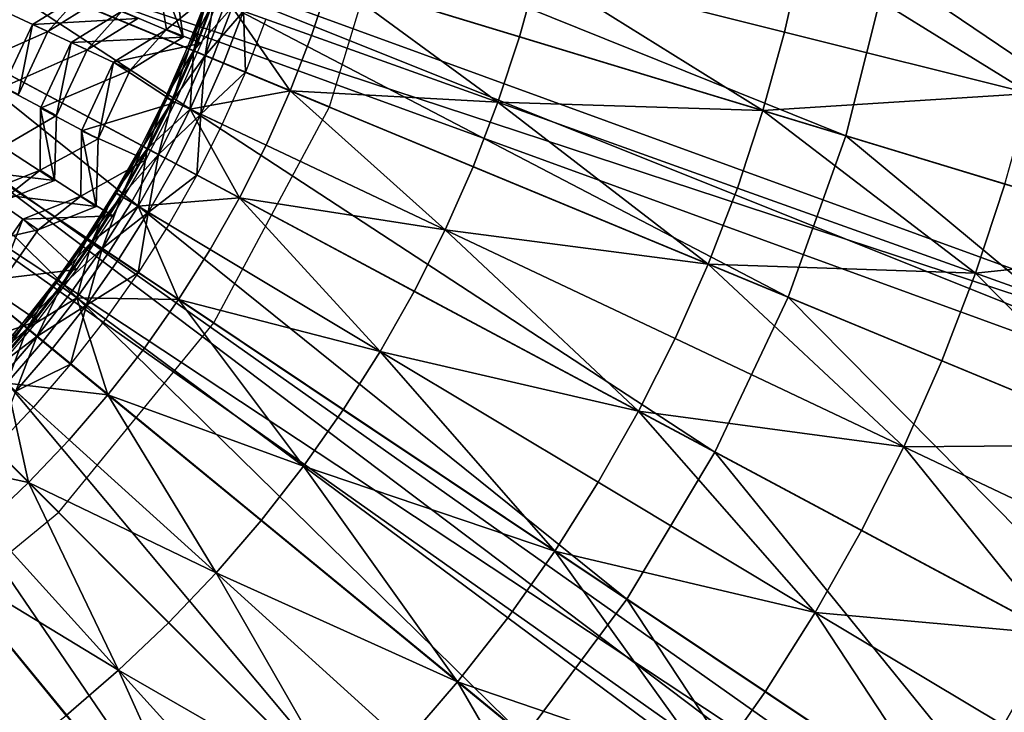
# Model space of a CAD drawing. Extents: x -3.87 to 3.87, y -3.87 to 3.87.
# Tile 96 of 115: x 1.16 to 2.52, y -1.49 to -0.54. Entities that reach past the tile are written whole.
import ezdxf

# ---------------------------------------------------------------- set-up
doc = ezdxf.new("R2010")
doc.units = 0
doc.layers.get('0').update_dxf_attribs({"linetype": 'CONTINUOUS'})

msp = doc.modelspace()

# ---------------------------------------------------------------- linework, layer by layer
for p in [(1.178856, -0.544244, 8.34112), (1.178857, -0.544244, 8.34112), (1.19993, -0.55407, 8.305351), (1.19993, -0.55407, 8.305351), (1.36338, -0.550996, 8.580368), (1.36338, -0.550996, 8.580368), (2.213699, -0.554732, 9.162994), (1.386437, -0.561747, 8.573303), (1.386437, -0.561747, 8.573303), (1.562685, -0.559468, 8.808193), (1.84897, -0.561158, 8.984764), (1.232031, -0.569024, 8.466452), (1.232031, -0.569024, 8.466452), (1.254051, -0.579292, 8.434904), (1.254051, -0.579292, 8.434904), (1.391966, -0.576953, 8.651937), (1.394391, -0.577957, 8.629379), (1.400588, -0.580525, 8.682016), (1.401665, -0.580971, 8.613266), (1.41133, -0.569929, 8.594139), (1.416496, -0.587114, 8.601448), (1.426457, -0.59124, 8.720688), (1.290336, -0.596194, 8.580366), (1.290336, -0.596194, 8.580366), (1.313393, -0.606946, 8.573303), (1.313393, -0.606946, 8.573303), (1.441589, -0.597508, 8.591782), (1.471814, -0.610027, 8.583187), (1.533356, -0.635519, 8.808193), (1.361973, -0.644601, 8.651937), (1.364346, -0.645724, 8.629379), (1.37041, -0.648592, 8.682016), (1.371464, -0.64909, 8.613266), (1.189973, -0.659218, 8.466452), (1.189973, -0.659218, 8.466452), (1.375359, -0.65133, 8.594139), (1.385975, -0.655954, 8.601448), (1.395722, -0.660563, 8.720688), (1.587431, -0.657534, 8.640915), (1.819211, -0.651254, 8.984764), (2.183807, -0.662729, 9.162994), (1.211993, -0.669486, 8.434904), (1.211993, -0.669486, 8.434904), (1.410528, -0.667566, 8.591782), (1.246295, -0.69064, 8.580366), (1.246295, -0.69064, 8.580366), (1.440102, -0.681553, 8.583187), (1.269353, -0.701392, 8.573303), (1.269353, -0.701392, 8.573303), (2.2979, -0.697339, 8.374943), (2.2979, -0.697339, 7.281732), (2.297902, -0.697339, 8.374943), (2.297902, -0.697339, 7.281732), (1.328699, -0.710698, 8.651937), (1.331014, -0.711935, 8.629379), (1.336931, -0.715098, 8.682016), (1.337958, -0.715647, 8.613266), (1.500319, -0.710034, 8.808193), (1.334716, -0.730503, 8.594139), (1.352116, -0.723214, 8.601448), (1.361624, -0.728297, 8.720688), (1.189283, -0.744691, 8.466452), (1.189283, -0.744691, 8.466452), (1.376069, -0.736018, 8.591782), (1.785069, -0.739782, 8.984764), (1.404921, -0.751439, 8.583187), (1.209185, -0.758627, 8.434904), (1.209185, -0.758627, 8.434904), (2.148661, -0.769133, 9.162994), (1.245572, -0.780141, 8.580366), (1.245572, -0.780141, 8.580366), (1.292228, -0.775086, 8.651937), (1.294479, -0.776435, 8.629379), (1.300233, -0.779884, 8.682016), (1.301233, -0.780483, 8.613266), (1.463668, -0.78284, 8.808193), (1.266412, -0.794734, 8.573303), (1.266412, -0.794734, 8.573303), (1.315002, -0.788736, 8.601448), (1.32425, -0.794279, 8.720688), (1.165789, -0.811969, 8.580366), (1.165789, -0.811969, 8.580366), (1.289538, -0.807178, 8.594139), (1.338298, -0.802699, 8.591782), (1.366359, -0.819518, 8.583187), (1.186629, -0.826562, 8.573303), (1.186629, -0.826562, 8.573303), (1.252644, -0.837607, 8.651937), (1.254826, -0.839065, 8.629379), (1.746613, -0.826522, 8.984764), (1.260404, -0.842792, 8.682016), (1.261373, -0.84344, 8.613266), (1.27472, -0.852358, 8.601448), (1.283685, -0.858348, 8.720688), (1.423494, -0.853764, 8.808193), (1.297304, -0.867448, 8.591782), (2.108341, -0.873685, 9.162994), (1.239979, -0.881096, 8.594139), (1.324505, -0.885623, 8.583187), (2.476379, -0.886392, 9.255472), (1.21003, -0.898104, 8.651937), (1.212138, -0.899668, 8.629379), (1.217526, -0.903664, 8.682016), (1.218462, -0.904358, 8.613266), (1.231356, -0.913921, 8.601448), (1.240016, -0.920343, 8.720688), (1.703948, -0.911272, 8.984764), (2.218506, -0.919316, 8.374943), (2.218506, -0.919316, 7.281732), (2.218507, -0.919316, 8.374943), (2.218507, -0.919316, 7.281732), (1.253172, -0.930101, 8.591782), (1.379892, -0.922631, 8.808193), (1.1645, -0.95644, 8.651937), (1.166529, -0.958105, 8.629379), (1.186205, -0.952008, 8.594139), (1.279449, -0.949588, 8.583187), (1.42865, -0.954593, 8.640915), (1.171715, -0.962361, 8.682016), (1.172616, -0.9631, 8.613266), (1.185025, -0.973284, 8.601448), (1.193359, -0.980123, 8.720688), (2.062923, -0.976125, 9.162994), (1.20602, -0.990514, 8.591782), (1.332952, -0.98927, 8.808193), (1.657184, -0.993832, 8.984764), (1.231309, -1.011268, 8.583187), (2.429911, -1.006883, 9.255472), (1.282801, -1.053526, 8.808193), (1.180207, -1.070516, 8.583187), (1.606428, -1.073998, 8.984764), (2.012536, -1.076216, 9.162994), (1.229563, -1.115249, 8.808193), (2.117685, -1.132419, 8.374943), (2.117685, -1.132419, 7.281732), (2.117687, -1.132419, 8.374943), (2.117687, -1.132419, 7.281732), (2.377569, -1.124941, 9.255472), (1.551788, -1.151569, 8.984764), (1.173363, -1.174287, 8.808193), (1.957307, -1.173719, 9.162994), (1.214968, -1.214966, 8.640915), (1.493409, -1.226367, 8.984764), (2.3195, -1.240292, 9.255472), (1.897364, -1.268395, 9.162994), (1.431437, -1.298217, 8.984764), (1.99651, -1.334642, 8.374943), (1.99651, -1.334642, 7.281732), (1.996511, -1.334642, 8.374943), (1.996511, -1.334642, 7.281732), (2.255852, -1.352659, 9.255472), (1.366016, -1.366941, 8.984764), (1.832834, -1.360006, 9.162994), (1.297293, -1.432361, 8.984764), (1.763888, -1.448344, 9.162994), (2.18677, -1.46177, 9.255472)]:
    msp.add_point(p)
for points in [[(1.42865, -0.954593, 8.640915), (1.587431, -0.657534, 8.640915), (0, 0, 8.640915)], [(0.954594, -1.42865, 8.640915), (1.214968, -1.214966, 8.640915), (0, 0, 8.640915)], [(1.587431, -0.657534, 8.640915), (1.685208, -0.335207, 8.640915), (0, 0, 8.640915)], [(1.214968, -1.214966, 8.640915), (1.42865, -0.954593, 8.640915), (0, 0, 8.640915)], [(2.177992, -2.177986, 4.599773), (2.380957, -1.953995, 4.599773), (0.000004, 0, 4.599773)], [(0.894112, -2.947474, 4.599773), (1.178724, -2.845676, 4.599773), (0.000004, 0, 4.599773)], [(2.716413, -1.451949, 4.599773), (2.845682, -1.178716, 4.599773), (0.000004, 0, 4.599773)], [(2.561047, -1.711232, 4.599773), (2.716413, -1.451949, 4.599773), (0.000004, 0, 4.599773)], [(1.451956, -2.716408, 4.599773), (1.711239, -2.561041, 4.599773), (0.000004, 0, 4.599773)], [(2.947479, -0.894104, 4.599773), (3.020959, -0.600903, 4.599773), (0.000004, 0, 4.599773)], [(1.178724, -2.845676, 4.599773), (1.451956, -2.716408, 4.599773), (0.000004, 0, 4.599773)], [(2.845682, -1.178716, 4.599773), (2.947479, -0.894104, 4.599773), (0.000004, 0, 4.599773)], [(1.954002, -2.380951, 4.599773), (2.177992, -2.177986, 4.599773), (0.000004, 0, 4.599773)], [(1.711239, -2.561041, 4.599773), (1.954002, -2.380951, 4.599773), (0.000004, 0, 4.599773)], [(3.020959, -0.600903, 4.599773), (3.065275, -0.3019, 4.599773), (0.000004, 0, 4.599773)], [(2.380957, -1.953995, 4.599773), (2.561047, -1.711232, 4.599773), (0.000004, 0, 4.599773)], [(2.2979, -0.697339, 7.281732), (1.091896, -0.331503, 7.281732), (1.11914, -0.222794, 7.281732)], [(2.2979, -0.697339, 7.281732), (1.11914, -0.222794, 7.281732), (2.35521, -0.468662, 7.281732)], [(3.090657, -0.614951, 8.374943), (2.389772, -0.235461, 8.374943), (2.35521, -0.468662, 8.374943)], [(3.090657, -0.614951, 8.374943), (3.136009, -0.308958, 8.374943), (2.389772, -0.235461, 8.374943)], [(2.218506, -0.919316, 7.281732), (1.054154, -0.437027, 7.281732), (1.091896, -0.331503, 7.281732)], [(2.218506, -0.919316, 7.281732), (1.091896, -0.331503, 7.281732), (2.2979, -0.697339, 7.281732)], [(1.087242, -0.441184, 4.643107), (1.114588, -0.366053, 4.643107), (3.508225, -1.237265, 4.643107)], [(3.48088, -1.312397, 7.239488), (1.114588, -0.366053, 7.239488), (1.087242, -0.441185, 7.239488)], [(1.114588, -0.366053, 7.239488), (3.508225, -1.237266, 7.239488), (3.508225, -1.237265, 4.643107)], [(1.114588, -0.366053, 7.239488), (3.508225, -1.237265, 4.643107), (1.114588, -0.366053, 4.643107)], [(3.48088, -1.312397, 7.239488), (3.508225, -1.237266, 7.239488), (1.114588, -0.366053, 7.239488)], [(2.117685, -1.132419, 7.281732), (1.006225, -0.538332, 7.281732), (1.054154, -0.437027, 7.281732)], [(2.117685, -1.132419, 7.281732), (1.054154, -0.437027, 7.281732), (2.218506, -0.919316, 7.281732)], [(3.48088, -1.312397, 7.239488), (1.087242, -0.441185, 7.239488), (1.087242, -0.441184, 4.643107)], [(3.48088, -1.312397, 7.239488), (1.087242, -0.441184, 4.643107), (3.48088, -1.312397, 4.643107)], [(1.087242, -0.441184, 4.643107), (3.508225, -1.237265, 4.643107), (3.48088, -1.312397, 4.643107)], [(1.874281, -0.469712, 8.984764), (2.213699, -0.554732, 9.162994), (2.238259, -0.445399, 9.162994)], [(2.551332, -0.639304, 9.255472), (2.238259, -0.445399, 9.162994), (2.213699, -0.554732, 9.162994)], [(2.551332, -0.639304, 9.255472), (2.579637, -0.513303, 9.255472), (2.238259, -0.445399, 9.162994)], [(1.301788, -0.52586, 8.466452), (1.386437, -0.561747, 8.573303), (1.373124, -0.469313, 8.573303)], [(1.36338, -0.550996, 8.580368), (1.442506, -0.486573, 8.594139), (1.34855, -0.462728, 8.580368)], [(1.386437, -0.561747, 8.573303), (1.36338, -0.550996, 8.580368), (1.34855, -0.462728, 8.580368)], [(1.386437, -0.561747, 8.573303), (1.34855, -0.462728, 8.580368), (1.373124, -0.469313, 8.573303)], [(1.874281, -0.469712, 8.984764), (1.58825, -0.48207, 8.808193), (1.84897, -0.561158, 8.984764)], [(1.874281, -0.469712, 8.984764), (1.84897, -0.561158, 8.984764), (2.183807, -0.662729, 9.162994)], [(1.874281, -0.469712, 8.984764), (2.183807, -0.662729, 9.162994), (2.213699, -0.554732, 9.162994)], [(3.015459, -0.915007, 8.374943), (2.35521, -0.468662, 8.374943), (2.2979, -0.697339, 8.374943)], [(2.297902, -0.697339, 8.374943), (2.355211, -0.468662, 8.374943), (2.355211, -0.468662, 7.281732)], [(2.297902, -0.697339, 8.374943), (2.355211, -0.468662, 7.281732), (2.297902, -0.697339, 7.281732)], [(3.015459, -0.915007, 8.374943), (3.090657, -0.614951, 8.374943), (2.35521, -0.468662, 8.374943)], [(1.36338, -0.550996, 8.580368), (1.41133, -0.569929, 8.594139), (1.442506, -0.486573, 8.594139)], [(1.453743, -0.520488, 8.720688), (1.562685, -0.559468, 8.808193), (1.58825, -0.48207, 8.808193)], [(1.819211, -0.651254, 8.984764), (1.58825, -0.48207, 8.808193), (1.562685, -0.559468, 8.808193)], [(1.819211, -0.651254, 8.984764), (1.84897, -0.561158, 8.984764), (1.58825, -0.48207, 8.808193)], [(1.127784, -0.520443, 8.210804), (1.19993, -0.55407, 8.305351), (1.266687, -0.512761, 8.305353)], [(1.19993, -0.55407, 8.305351), (1.178856, -0.544244, 8.34112), (1.245614, -0.502935, 8.34112)], [(1.178857, -0.544244, 8.34112), (1.323807, -0.536127, 8.434906), (1.245614, -0.502935, 8.34112)], [(1.19993, -0.55407, 8.305351), (1.245614, -0.502935, 8.34112), (1.266687, -0.512761, 8.305353)], [(1.418592, -0.507911, 8.651937), (1.391966, -0.576953, 8.651937), (1.400588, -0.580525, 8.682016)], [(1.418592, -0.507911, 8.651937), (1.394391, -0.577957, 8.629379), (1.391966, -0.576953, 8.651937)], [(1.418592, -0.507911, 8.651937), (1.421064, -0.508795, 8.629379), (1.394391, -0.577957, 8.629379)], [(1.428477, -0.511447, 8.613266), (1.394391, -0.577957, 8.629379), (1.421064, -0.508795, 8.629379)], [(1.428477, -0.511447, 8.613266), (1.401665, -0.580971, 8.613266), (1.394391, -0.577957, 8.629379)], [(1.418592, -0.507911, 8.651937), (1.400588, -0.580525, 8.682016), (1.42738, -0.511055, 8.682016)], [(1.453743, -0.520488, 8.720688), (1.42738, -0.511055, 8.682016), (1.400588, -0.580525, 8.682016)], [(1.428477, -0.511447, 8.613266), (1.416496, -0.587114, 8.601448), (1.401665, -0.580971, 8.613266)], [(1.428477, -0.511447, 8.613266), (1.443591, -0.516855, 8.601448), (1.416496, -0.587114, 8.601448)], [(1.08927, -0.603037, 8.210804), (1.19993, -0.55407, 8.305351), (1.127784, -0.520443, 8.210804)], [(1.254051, -0.579292, 8.434904), (1.232031, -0.569024, 8.466452), (1.301788, -0.525859, 8.466452)], [(1.232031, -0.569024, 8.466452), (1.386437, -0.561747, 8.573303), (1.301788, -0.52586, 8.466452)], [(1.254051, -0.579292, 8.434904), (1.301788, -0.525859, 8.466452), (1.323807, -0.536127, 8.434906)], [(1.453743, -0.520488, 8.720688), (1.400588, -0.580525, 8.682016), (1.426457, -0.59124, 8.720688)], [(1.469165, -0.526006, 8.591782), (1.416496, -0.587114, 8.601448), (1.443591, -0.516855, 8.601448)], [(1.469165, -0.526006, 8.591782), (1.441589, -0.597508, 8.591782), (1.416496, -0.587114, 8.601448)], [(1.453743, -0.520488, 8.720688), (1.426457, -0.59124, 8.720688), (1.533356, -0.635519, 8.808193)], [(1.469165, -0.526006, 8.591782), (1.471814, -0.610027, 8.583187), (1.441589, -0.597508, 8.591782)], [(1.453743, -0.520488, 8.720688), (1.533356, -0.635519, 8.808193), (1.562685, -0.559468, 8.808193)], [(1.469165, -0.526006, 8.591782), (1.499967, -0.537027, 8.583187), (1.471814, -0.610027, 8.583187)], [(1.99651, -1.334642, 7.281732), (0.94862, -0.634465, 7.281732), (1.006225, -0.538332, 7.281732)], [(1.99651, -1.334642, 7.281732), (1.006225, -0.538332, 7.281732), (2.117685, -1.132419, 7.281732)], [(1.178857, -0.544244, 8.34112), (1.254051, -0.579292, 8.434904), (1.323807, -0.536127, 8.434906)], [(1.08927, -0.603037, 8.210804), (1.159679, -0.640388, 8.305351), (1.19993, -0.55407, 8.305351)], [(1.138606, -0.630561, 8.34112), (1.254051, -0.579292, 8.434904), (1.178857, -0.544244, 8.34112)], [(1.159679, -0.640387, 8.305351), (1.138606, -0.630561, 8.34112), (1.178856, -0.544244, 8.34112)], [(1.159679, -0.640387, 8.305351), (1.178856, -0.544244, 8.34112), (1.19993, -0.55407, 8.305351)], [(1.290336, -0.596194, 8.580366), (1.41133, -0.569929, 8.594139), (1.36338, -0.550996, 8.580368)], [(1.313393, -0.606946, 8.573303), (1.290336, -0.596194, 8.580366), (1.36338, -0.550996, 8.580368)], [(1.313393, -0.606946, 8.573303), (1.36338, -0.550996, 8.580368), (1.386437, -0.561747, 8.573303)], [(2.551332, -0.639304, 9.255472), (2.213699, -0.554732, 9.162994), (2.183807, -0.662729, 9.162994)], [(1.232031, -0.569024, 8.466452), (1.313393, -0.606946, 8.573303), (1.386437, -0.561747, 8.573303)], [(1.819211, -0.651254, 8.984764), (1.562685, -0.559468, 8.808193), (1.533356, -0.635519, 8.808193)], [(1.819211, -0.651254, 8.984764), (2.183807, -0.662729, 9.162994), (1.84897, -0.561158, 8.984764)], [(1.138606, -0.630561, 8.34112), (1.211993, -0.669486, 8.434904), (1.254051, -0.579292, 8.434904)], [(1.189973, -0.659218, 8.466452), (1.313393, -0.606946, 8.573303), (1.232031, -0.569024, 8.466452)], [(1.211993, -0.669486, 8.434904), (1.189973, -0.659218, 8.466452), (1.232031, -0.569024, 8.466452)], [(1.211993, -0.669486, 8.434904), (1.232031, -0.569024, 8.466452), (1.254051, -0.579292, 8.434904)], [(1.290336, -0.596194, 8.580366), (1.375359, -0.65133, 8.594139), (1.41133, -0.569929, 8.594139)], [(1.361973, -0.644601, 8.651937), (1.400588, -0.580525, 8.682016), (1.391966, -0.576953, 8.651937)], [(1.361973, -0.644601, 8.651937), (1.391966, -0.576953, 8.651937), (1.394391, -0.577957, 8.629379)], [(1.361973, -0.644601, 8.651937), (1.394391, -0.577957, 8.629379), (1.364346, -0.645724, 8.629379)], [(1.361973, -0.644601, 8.651937), (1.37041, -0.648592, 8.682016), (1.400588, -0.580525, 8.682016)], [(1.371464, -0.64909, 8.613266), (1.364346, -0.645724, 8.629379), (1.394391, -0.577957, 8.629379)], [(1.395722, -0.660563, 8.720688), (1.400588, -0.580525, 8.682016), (1.37041, -0.648592, 8.682016)], [(1.371464, -0.64909, 8.613266), (1.394391, -0.577957, 8.629379), (1.401665, -0.580971, 8.613266)], [(1.371464, -0.64909, 8.613266), (1.401665, -0.580971, 8.613266), (1.416496, -0.587114, 8.601448)], [(1.395722, -0.660563, 8.720688), (1.426457, -0.59124, 8.720688), (1.400588, -0.580525, 8.682016)], [(1.371464, -0.64909, 8.613266), (1.416496, -0.587114, 8.601448), (1.385975, -0.655954, 8.601448)], [(1.410528, -0.667566, 8.591782), (1.385975, -0.655954, 8.601448), (1.416496, -0.587114, 8.601448)], [(1.395722, -0.660563, 8.720688), (1.533356, -0.635519, 8.808193), (1.426457, -0.59124, 8.720688)], [(1.410528, -0.667566, 8.591782), (1.416496, -0.587114, 8.601448), (1.441589, -0.597508, 8.591782)], [(1.189973, -0.659218, 8.466452), (1.269353, -0.701392, 8.573303), (1.313393, -0.606946, 8.573303)], [(1.246295, -0.69064, 8.580366), (1.375359, -0.65133, 8.594139), (1.290336, -0.596194, 8.580366)], [(1.269353, -0.701392, 8.573303), (1.246295, -0.69064, 8.580366), (1.290336, -0.596194, 8.580366)], [(1.269353, -0.701392, 8.573303), (1.290336, -0.596194, 8.580366), (1.313393, -0.606946, 8.573303)], [(1.410528, -0.667566, 8.591782), (1.441589, -0.597508, 8.591782), (1.471814, -0.610027, 8.583187)], [(1.410528, -0.667566, 8.591782), (1.471814, -0.610027, 8.583187), (1.440102, -0.681553, 8.583187)], [(1.856052, -1.52398, 7.281732), (0.881849, -0.724474, 7.281732), (0.94862, -0.634465, 7.281732)], [(1.856052, -1.52398, 7.281732), (0.94862, -0.634465, 7.281732), (1.99651, -1.334642, 7.281732)], [(1.137946, -0.71236, 8.34112), (1.211993, -0.669486, 8.434904), (1.138606, -0.630561, 8.34112)], [(1.395722, -0.660563, 8.720688), (1.500319, -0.710034, 8.808193), (1.533356, -0.635519, 8.808193)], [(1.746613, -0.826522, 8.984764), (1.533356, -0.635519, 8.808193), (1.500319, -0.710034, 8.808193)], [(1.746613, -0.826522, 8.984764), (1.785069, -0.739782, 8.984764), (1.533356, -0.635519, 8.808193)], [(1.819211, -0.651254, 8.984764), (1.533356, -0.635519, 8.808193), (1.785069, -0.739782, 8.984764)], [(0.933025, -0.711677, 4.643107), (0.979156, -0.646374, 4.643107), (3.059658, -2.116079, 4.643107)], [(3.013526, -2.181382, 7.239488), (0.979156, -0.646374, 7.239488), (0.933025, -0.711677, 7.239488)], [(0.979156, -0.646374, 7.239488), (3.059658, -2.116079, 7.239488), (3.059658, -2.116079, 4.643107)], [(0.979156, -0.646374, 7.239488), (3.059658, -2.116079, 4.643107), (0.979156, -0.646374, 4.643107)], [(3.013526, -2.181382, 7.239488), (3.059658, -2.116079, 7.239488), (0.979156, -0.646374, 7.239488)], [(1.361973, -0.644601, 8.651937), (1.328699, -0.710698, 8.651937), (1.336931, -0.715098, 8.682016)], [(1.361973, -0.644601, 8.651937), (1.331014, -0.711935, 8.629379), (1.328699, -0.710698, 8.651937)], [(1.361973, -0.644601, 8.651937), (1.364346, -0.645724, 8.629379), (1.331014, -0.711935, 8.629379)], [(1.371464, -0.64909, 8.613266), (1.331014, -0.711935, 8.629379), (1.364346, -0.645724, 8.629379)], [(1.371464, -0.64909, 8.613266), (1.337958, -0.715647, 8.613266), (1.331014, -0.711935, 8.629379)], [(1.361973, -0.644601, 8.651937), (1.336931, -0.715098, 8.682016), (1.37041, -0.648592, 8.682016)], [(1.395722, -0.660563, 8.720688), (1.37041, -0.648592, 8.682016), (1.336931, -0.715098, 8.682016)], [(1.371464, -0.64909, 8.613266), (1.352116, -0.723214, 8.601448), (1.337958, -0.715647, 8.613266)], [(1.371464, -0.64909, 8.613266), (1.385975, -0.655954, 8.601448), (1.352116, -0.723214, 8.601448)], [(2.551332, -0.639304, 9.255472), (2.183807, -0.662729, 9.162994), (2.516883, -0.763767, 9.255472)], [(1.189283, -0.744691, 8.466452), (1.269353, -0.701392, 8.573303), (1.189973, -0.659218, 8.466452)], [(1.209185, -0.758627, 8.434904), (1.189283, -0.744691, 8.466452), (1.189973, -0.659218, 8.466452)], [(1.209185, -0.758627, 8.434904), (1.189973, -0.659218, 8.466452), (1.211993, -0.669486, 8.434904)], [(1.246295, -0.69064, 8.580366), (1.334716, -0.730503, 8.594139), (1.375359, -0.65133, 8.594139)], [(1.395722, -0.660563, 8.720688), (1.336931, -0.715098, 8.682016), (1.361624, -0.728297, 8.720688)], [(1.410528, -0.667566, 8.591782), (1.352116, -0.723214, 8.601448), (1.385975, -0.655954, 8.601448)], [(1.395722, -0.660563, 8.720688), (1.361624, -0.728297, 8.720688), (1.463668, -0.78284, 8.808193)], [(1.395722, -0.660563, 8.720688), (1.463668, -0.78284, 8.808193), (1.500319, -0.710034, 8.808193)], [(1.819211, -0.651254, 8.984764), (1.785069, -0.739782, 8.984764), (2.108341, -0.873685, 9.162994)], [(1.819211, -0.651254, 8.984764), (2.108341, -0.873685, 9.162994), (2.148661, -0.769133, 9.162994)], [(1.819211, -0.651254, 8.984764), (2.148661, -0.769133, 9.162994), (2.183807, -0.662729, 9.162994)], [(2.476379, -0.886392, 9.255472), (2.183807, -0.662729, 9.162994), (2.148661, -0.769133, 9.162994)], [(2.476379, -0.886392, 9.255472), (2.516883, -0.763767, 9.255472), (2.183807, -0.662729, 9.162994)], [(1.137946, -0.71236, 8.34112), (1.209185, -0.758627, 8.434904), (1.211993, -0.669486, 8.434904)], [(1.410528, -0.667566, 8.591782), (1.376069, -0.736018, 8.591782), (1.352116, -0.723214, 8.601448)], [(1.410528, -0.667566, 8.591782), (1.404921, -0.751439, 8.583187), (1.376069, -0.736018, 8.591782)], [(1.410528, -0.667566, 8.591782), (1.440102, -0.681553, 8.583187), (1.404921, -0.751439, 8.583187)], [(1.245572, -0.780141, 8.580366), (1.334716, -0.730503, 8.594139), (1.246295, -0.69064, 8.580366)], [(1.266412, -0.794734, 8.573303), (1.245572, -0.780141, 8.580366), (1.246295, -0.69064, 8.580366)], [(1.266412, -0.794734, 8.573303), (1.246295, -0.69064, 8.580366), (1.269353, -0.701392, 8.573303)], [(1.189283, -0.744691, 8.466452), (1.266412, -0.794734, 8.573303), (1.269353, -0.701392, 8.573303)], [(2.911282, -1.206273, 8.374943), (2.2979, -0.697339, 8.374943), (2.218506, -0.919316, 8.374943)], [(2.218507, -0.919316, 8.374943), (2.297902, -0.697339, 8.374943), (2.297902, -0.697339, 7.281732)], [(2.218507, -0.919316, 8.374943), (2.297902, -0.697339, 7.281732), (2.218507, -0.919316, 7.281732)], [(2.911282, -1.206273, 8.374943), (3.015459, -0.915007, 8.374943), (2.2979, -0.697339, 8.374943)], [(3.013526, -2.181382, 7.239488), (0.933025, -0.711677, 7.239488), (0.933025, -0.711677, 4.643107)], [(3.013526, -2.181382, 7.239488), (0.933025, -0.711677, 4.643107), (3.013526, -2.181382, 4.643107)], [(0.933025, -0.711677, 4.643107), (3.059658, -2.116079, 4.643107), (3.013526, -2.181382, 4.643107)], [(1.065028, -0.741449, 8.341118), (1.209185, -0.758627, 8.434904), (1.137946, -0.71236, 8.34112)], [(1.292228, -0.775086, 8.651937), (1.336931, -0.715098, 8.682016), (1.328699, -0.710698, 8.651937)], [(1.292228, -0.775086, 8.651937), (1.328699, -0.710698, 8.651937), (1.331014, -0.711935, 8.629379)], [(1.292228, -0.775086, 8.651937), (1.331014, -0.711935, 8.629379), (1.294479, -0.776435, 8.629379)], [(1.292228, -0.775086, 8.651937), (1.300233, -0.779884, 8.682016), (1.336931, -0.715098, 8.682016)], [(1.301233, -0.780483, 8.613266), (1.294479, -0.776435, 8.629379), (1.331014, -0.711935, 8.629379)], [(1.32425, -0.794279, 8.720688), (1.336931, -0.715098, 8.682016), (1.300233, -0.779884, 8.682016)], [(1.301233, -0.780483, 8.613266), (1.331014, -0.711935, 8.629379), (1.337958, -0.715647, 8.613266)], [(1.301233, -0.780483, 8.613266), (1.337958, -0.715647, 8.613266), (1.352116, -0.723214, 8.601448)], [(1.32425, -0.794279, 8.720688), (1.361624, -0.728297, 8.720688), (1.336931, -0.715098, 8.682016)], [(1.746613, -0.826522, 8.984764), (1.500319, -0.710034, 8.808193), (1.463668, -0.78284, 8.808193)], [(1.697754, -1.698677, 7.281732), (0.806597, -0.807522, 7.281732), (0.881849, -0.724474, 7.281732)], [(1.697754, -1.698677, 7.281732), (0.881849, -0.724474, 7.281732), (1.856052, -1.52398, 7.281732)], [(1.245572, -0.780141, 8.580366), (1.289538, -0.807178, 8.594139), (1.334716, -0.730503, 8.594139)], [(1.301233, -0.780483, 8.613266), (1.352116, -0.723214, 8.601448), (1.315002, -0.788736, 8.601448)], [(1.338298, -0.802699, 8.591782), (1.315002, -0.788736, 8.601448), (1.352116, -0.723214, 8.601448)], [(1.32425, -0.794279, 8.720688), (1.463668, -0.78284, 8.808193), (1.361624, -0.728297, 8.720688)], [(1.338298, -0.802699, 8.591782), (1.352116, -0.723214, 8.601448), (1.376069, -0.736018, 8.591782)], [(1.065028, -0.741449, 8.341118), (1.132993, -0.789022, 8.434904), (1.209185, -0.758627, 8.434904)], [(1.113091, -0.775087, 8.466452), (1.266412, -0.794734, 8.573303), (1.189283, -0.744691, 8.466452)], [(1.132993, -0.789022, 8.434904), (1.113091, -0.775087, 8.466452), (1.189283, -0.744691, 8.466452)], [(1.132993, -0.789022, 8.434904), (1.189283, -0.744691, 8.466452), (1.209185, -0.758627, 8.434904)], [(1.338298, -0.802699, 8.591782), (1.376069, -0.736018, 8.591782), (1.404921, -0.751439, 8.583187)], [(1.746613, -0.826522, 8.984764), (2.108341, -0.873685, 9.162994), (1.785069, -0.739782, 8.984764)], [(1.338298, -0.802699, 8.591782), (1.404921, -0.751439, 8.583187), (1.366359, -0.819518, 8.583187)], [(2.476379, -0.886392, 9.255472), (2.148661, -0.769133, 9.162994), (2.108341, -0.873685, 9.162994)], [(2.476379, -0.886392, 9.255472), (2.806015, -0.851473, 9.281931), (2.516883, -0.763767, 9.255472)], [(1.056009, -0.856607, 8.466452), (1.186629, -0.826562, 8.573303), (1.113091, -0.775087, 8.466452)], [(1.113091, -0.775087, 8.466452), (1.186629, -0.826562, 8.573303), (1.266412, -0.794734, 8.573303)], [(1.165789, -0.811969, 8.580366), (1.289538, -0.807178, 8.594139), (1.245572, -0.780141, 8.580366)], [(1.186629, -0.826562, 8.573303), (1.165789, -0.811969, 8.580366), (1.245572, -0.780141, 8.580366)], [(1.186629, -0.826562, 8.573303), (1.245572, -0.780141, 8.580366), (1.266412, -0.794734, 8.573303)], [(1.292228, -0.775086, 8.651937), (1.252644, -0.837607, 8.651937), (1.260404, -0.842792, 8.682016)], [(1.292228, -0.775086, 8.651937), (1.254826, -0.839065, 8.629379), (1.252644, -0.837607, 8.651937)], [(1.292228, -0.775086, 8.651937), (1.294479, -0.776435, 8.629379), (1.254826, -0.839065, 8.629379)], [(1.301233, -0.780483, 8.613266), (1.254826, -0.839065, 8.629379), (1.294479, -0.776435, 8.629379)], [(1.301233, -0.780483, 8.613266), (1.261373, -0.84344, 8.613266), (1.254826, -0.839065, 8.629379)], [(1.292228, -0.775086, 8.651937), (1.260404, -0.842792, 8.682016), (1.300233, -0.779884, 8.682016)], [(1.32425, -0.794279, 8.720688), (1.300233, -0.779884, 8.682016), (1.260404, -0.842792, 8.682016)], [(1.301233, -0.780483, 8.613266), (1.27472, -0.852358, 8.601448), (1.261373, -0.84344, 8.613266)], [(1.301233, -0.780483, 8.613266), (1.315002, -0.788736, 8.601448), (1.27472, -0.852358, 8.601448)], [(1.32425, -0.794279, 8.720688), (1.423494, -0.853764, 8.808193), (1.463668, -0.78284, 8.808193)], [(1.657184, -0.993832, 8.984764), (1.463668, -0.78284, 8.808193), (1.423494, -0.853764, 8.808193)], [(1.746613, -0.826522, 8.984764), (1.463668, -0.78284, 8.808193), (1.703948, -0.911272, 8.984764)], [(1.657184, -0.993832, 8.984764), (1.703948, -0.911272, 8.984764), (1.463668, -0.78284, 8.808193)], [(1.32425, -0.794279, 8.720688), (1.260404, -0.842792, 8.682016), (1.283685, -0.858348, 8.720688)], [(1.338298, -0.802699, 8.591782), (1.27472, -0.852358, 8.601448), (1.315002, -0.788736, 8.601448)], [(1.32425, -0.794279, 8.720688), (1.283685, -0.858348, 8.720688), (1.379892, -0.922631, 8.808193)], [(1.32425, -0.794279, 8.720688), (1.379892, -0.922631, 8.808193), (1.423494, -0.853764, 8.808193)], [(1.523057, -1.856977, 7.281732), (0.723549, -0.882774, 7.281732), (0.806597, -0.807522, 7.281732)], [(1.523057, -1.856977, 7.281732), (0.806597, -0.807522, 7.281732), (1.697754, -1.698677, 7.281732)], [(1.106017, -0.897332, 8.580366), (1.239979, -0.881096, 8.594139), (1.165789, -0.811969, 8.580366)], [(1.126857, -0.911924, 8.573303), (1.106017, -0.897332, 8.580366), (1.165789, -0.811969, 8.580366)], [(1.126857, -0.911924, 8.573303), (1.165789, -0.811969, 8.580366), (1.186629, -0.826562, 8.573303)], [(1.165789, -0.811969, 8.580366), (1.239979, -0.881096, 8.594139), (1.289538, -0.807178, 8.594139)], [(1.338298, -0.802699, 8.591782), (1.297304, -0.867448, 8.591782), (1.27472, -0.852358, 8.601448)], [(1.338298, -0.802699, 8.591782), (1.324505, -0.885623, 8.583187), (1.297304, -0.867448, 8.591782)], [(1.338298, -0.802699, 8.591782), (1.366359, -0.819518, 8.583187), (1.324505, -0.885623, 8.583187)], [(1.056009, -0.856607, 8.466452), (1.126857, -0.911924, 8.573303), (1.186629, -0.826562, 8.573303)], [(1.21003, -0.898104, 8.651937), (1.260404, -0.842792, 8.682016), (1.252644, -0.837607, 8.651937)], [(1.21003, -0.898104, 8.651937), (1.252644, -0.837607, 8.651937), (1.254826, -0.839065, 8.629379)], [(1.21003, -0.898104, 8.651937), (1.254826, -0.839065, 8.629379), (1.212138, -0.899668, 8.629379)], [(1.218462, -0.904358, 8.613266), (1.212138, -0.899668, 8.629379), (1.254826, -0.839065, 8.629379)], [(1.218462, -0.904358, 8.613266), (1.254826, -0.839065, 8.629379), (1.261373, -0.84344, 8.613266)], [(1.746613, -0.826522, 8.984764), (1.703948, -0.911272, 8.984764), (2.012536, -1.076216, 9.162994)], [(1.746613, -0.826522, 8.984764), (2.012536, -1.076216, 9.162994), (2.062923, -0.976125, 9.162994)], [(1.746613, -0.826522, 8.984764), (2.062923, -0.976125, 9.162994), (2.108341, -0.873685, 9.162994)], [(1.21003, -0.898104, 8.651937), (1.217526, -0.903664, 8.682016), (1.260404, -0.842792, 8.682016)], [(1.240016, -0.920343, 8.720688), (1.260404, -0.842792, 8.682016), (1.217526, -0.903664, 8.682016)], [(1.218462, -0.904358, 8.613266), (1.261373, -0.84344, 8.613266), (1.27472, -0.852358, 8.601448)], [(1.218462, -0.904358, 8.613266), (1.27472, -0.852358, 8.601448), (1.231356, -0.913921, 8.601448)], [(1.253172, -0.930101, 8.591782), (1.231356, -0.913921, 8.601448), (1.27472, -0.852358, 8.601448)], [(1.240016, -0.920343, 8.720688), (1.283685, -0.858348, 8.720688), (1.260404, -0.842792, 8.682016)], [(1.253172, -0.930101, 8.591782), (1.27472, -0.852358, 8.601448), (1.297304, -0.867448, 8.591782)], [(2.476379, -0.886392, 9.255472), (2.76086, -0.988181, 9.281931), (2.806015, -0.851473, 9.281931)], [(1.240016, -0.920343, 8.720688), (1.379892, -0.922631, 8.808193), (1.283685, -0.858348, 8.720688)], [(1.657184, -0.993832, 8.984764), (1.423494, -0.853764, 8.808193), (1.379892, -0.922631, 8.808193)], [(1.253172, -0.930101, 8.591782), (1.297304, -0.867448, 8.591782), (1.324505, -0.885623, 8.583187)], [(2.377569, -1.124941, 9.255472), (2.108341, -0.873685, 9.162994), (2.062923, -0.976125, 9.162994)], [(2.476379, -0.886392, 9.255472), (2.108341, -0.873685, 9.162994), (2.429911, -1.006883, 9.255472)], [(2.377569, -1.124941, 9.255472), (2.429911, -1.006883, 9.255472), (2.108341, -0.873685, 9.162994)], [(1.333719, -1.997434, 7.281732), (0.633541, -0.949546, 7.281732), (0.723549, -0.882774, 7.281732)], [(1.333719, -1.997434, 7.281732), (0.723549, -0.882774, 7.281732), (1.523057, -1.856977, 7.281732)], [(1.106017, -0.897332, 8.580366), (1.186205, -0.952008, 8.594139), (1.239979, -0.881096, 8.594139)], [(1.253172, -0.930101, 8.591782), (1.324505, -0.885623, 8.583187), (1.279449, -0.949588, 8.583187)], [(2.476379, -0.886392, 9.255472), (2.429911, -1.006883, 9.255472), (2.709055, -1.122508, 9.281931)], [(2.476379, -0.886392, 9.255472), (2.709055, -1.122508, 9.281931), (2.76086, -0.988181, 9.281931)], [(1.089764, -0.985348, 8.580366), (1.186205, -0.952008, 8.594139), (1.106017, -0.897332, 8.580366)], [(1.21003, -0.898104, 8.651937), (1.1645, -0.95644, 8.651937), (1.171715, -0.962361, 8.682016)], [(1.21003, -0.898104, 8.651937), (1.166529, -0.958105, 8.629379), (1.1645, -0.95644, 8.651937)], [(1.21003, -0.898104, 8.651937), (1.212138, -0.899668, 8.629379), (1.166529, -0.958105, 8.629379)], [(1.218462, -0.904358, 8.613266), (1.166529, -0.958105, 8.629379), (1.212138, -0.899668, 8.629379)], [(1.218462, -0.904358, 8.613266), (1.172616, -0.9631, 8.613266), (1.166529, -0.958105, 8.629379)], [(1.21003, -0.898104, 8.651937), (1.171715, -0.962361, 8.682016), (1.217526, -0.903664, 8.682016)], [(1.240016, -0.920343, 8.720688), (1.217526, -0.903664, 8.682016), (1.171715, -0.962361, 8.682016)], [(1.218462, -0.904358, 8.613266), (1.185025, -0.973284, 8.601448), (1.172616, -0.9631, 8.613266)], [(1.218462, -0.904358, 8.613266), (1.231356, -0.913921, 8.601448), (1.185025, -0.973284, 8.601448)], [(1.240016, -0.920343, 8.720688), (1.171715, -0.962361, 8.682016), (1.193359, -0.980123, 8.720688)], [(1.253172, -0.930101, 8.591782), (1.185025, -0.973284, 8.601448), (1.231356, -0.913921, 8.601448)], [(1.240016, -0.920343, 8.720688), (1.193359, -0.980123, 8.720688), (1.282801, -1.053526, 8.808193)], [(1.240016, -0.920343, 8.720688), (1.282801, -1.053526, 8.808193), (1.332952, -0.98927, 8.808193)], [(1.240016, -0.920343, 8.720688), (1.332952, -0.98927, 8.808193), (1.379892, -0.922631, 8.808193)], [(1.657184, -0.993832, 8.984764), (2.012536, -1.076216, 9.162994), (1.703948, -0.911272, 8.984764)], [(2.778991, -1.485894, 8.374943), (2.218506, -0.919316, 8.374943), (2.117685, -1.132419, 8.374943)], [(2.117687, -1.132419, 8.374943), (2.218507, -0.919316, 8.374943), (2.218507, -0.919316, 7.281732)], [(2.117687, -1.132419, 8.374943), (2.218507, -0.919316, 7.281732), (2.117687, -1.132419, 7.281732)], [(2.778991, -1.485894, 8.374943), (2.911282, -1.206273, 8.374943), (2.218506, -0.919316, 8.374943)], [(1.253172, -0.930101, 8.591782), (1.20602, -0.990514, 8.591782), (1.185025, -0.973284, 8.601448)], [(1.253172, -0.930101, 8.591782), (1.231309, -1.011268, 8.583187), (1.20602, -0.990514, 8.591782)], [(1.253172, -0.930101, 8.591782), (1.279449, -0.949588, 8.583187), (1.231309, -1.011268, 8.583187)], [(1.551788, -1.151569, 8.984764), (1.379892, -0.922631, 8.808193), (1.332952, -0.98927, 8.808193)], [(1.551788, -1.151569, 8.984764), (1.606428, -1.073998, 8.984764), (1.379892, -0.922631, 8.808193)], [(1.657184, -0.993832, 8.984764), (1.379892, -0.922631, 8.808193), (1.606428, -1.073998, 8.984764)], [(1.131496, -2.118609, 7.281732), (0.633541, -0.949546, 7.281732), (1.333719, -1.997434, 7.281732)], [(1.089764, -0.985348, 8.580366), (1.128399, -1.019673, 8.594139), (1.186205, -0.952008, 8.594139)], [(1.116169, -1.012475, 8.651937), (1.171715, -0.962361, 8.682016), (1.1645, -0.95644, 8.651937)], [(1.116169, -1.012475, 8.651937), (1.1645, -0.95644, 8.651937), (1.166529, -0.958105, 8.629379)], [(1.116169, -1.012475, 8.651937), (1.166529, -0.958105, 8.629379), (1.118114, -1.014238, 8.629379)], [(1.123948, -1.019525, 8.613266), (1.118114, -1.014238, 8.629379), (1.166529, -0.958105, 8.629379)], [(1.123948, -1.019525, 8.613266), (1.166529, -0.958105, 8.629379), (1.172616, -0.9631, 8.613266)], [(1.116169, -1.012475, 8.651937), (1.123084, -1.018743, 8.682016), (1.171715, -0.962361, 8.682016)], [(1.143831, -1.037546, 8.720688), (1.171715, -0.962361, 8.682016), (1.123084, -1.018743, 8.682016)], [(1.123948, -1.019525, 8.613266), (1.172616, -0.9631, 8.613266), (1.185025, -0.973284, 8.601448)], [(1.123948, -1.019525, 8.613266), (1.185025, -0.973284, 8.601448), (1.135842, -1.030306, 8.601448)], [(1.155967, -1.048546, 8.591782), (1.135842, -1.030306, 8.601448), (1.185025, -0.973284, 8.601448)], [(1.143831, -1.037546, 8.720688), (1.193359, -0.980123, 8.720688), (1.171715, -0.962361, 8.682016)], [(1.155967, -1.048546, 8.591782), (1.185025, -0.973284, 8.601448), (1.20602, -0.990514, 8.591782)], [(1.143831, -1.037546, 8.720688), (1.282801, -1.053526, 8.808193), (1.193359, -0.980123, 8.720688)], [(2.377569, -1.124941, 9.255472), (2.062923, -0.976125, 9.162994), (2.012536, -1.076216, 9.162994)], [(1.155967, -1.048546, 8.591782), (1.20602, -0.990514, 8.591782), (1.231309, -1.011268, 8.583187)], [(1.551788, -1.151569, 8.984764), (1.332952, -0.98927, 8.808193), (1.282801, -1.053526, 8.808193)], [(1.657184, -0.993832, 8.984764), (1.606428, -1.073998, 8.984764), (1.897364, -1.268395, 9.162994)], [(1.657184, -0.993832, 8.984764), (1.897364, -1.268395, 9.162994), (1.957307, -1.173719, 9.162994)], [(1.657184, -0.993832, 8.984764), (1.957307, -1.173719, 9.162994), (2.012536, -1.076216, 9.162994)], [(1.155967, -1.048546, 8.591782), (1.231309, -1.011268, 8.583187), (1.180207, -1.070516, 8.583187)], [(2.377569, -1.124941, 9.255472), (2.709055, -1.122508, 9.281931), (2.429911, -1.006883, 9.255472)], [(1.143831, -1.037546, 8.720688), (1.091546, -1.092471, 8.720688), (1.173363, -1.174287, 8.808193)], [(1.143831, -1.037546, 8.720688), (1.173363, -1.174287, 8.808193), (1.229563, -1.115249, 8.808193)], [(1.143831, -1.037546, 8.720688), (1.229563, -1.115249, 8.808193), (1.282801, -1.053526, 8.808193)], [(0.443038, -1.087032, 4.643107), (0.515916, -1.054148, 4.643107), (1.563571, -3.375987, 4.643107)], [(1.490692, -3.408871, 7.239486), (0.515916, -1.054148, 7.239486), (0.443038, -1.087032, 7.239486)], [(0.515916, -1.054148, 7.239486), (1.563571, -3.375987, 7.239486), (1.563571, -3.375987, 4.643107)], [(0.515916, -1.054148, 7.239486), (1.563571, -3.375987, 4.643107), (0.515916, -1.054148, 4.643107)], [(1.490692, -3.408871, 7.239486), (1.563571, -3.375987, 7.239486), (0.515916, -1.054148, 7.239486)], [(1.155967, -1.048546, 8.591782), (1.180207, -1.070516, 8.583187), (1.126261, -1.127185, 8.583187)], [(1.431437, -1.298217, 8.984764), (1.282801, -1.053526, 8.808193), (1.229563, -1.115249, 8.808193)], [(1.551788, -1.151569, 8.984764), (1.282801, -1.053526, 8.808193), (1.493409, -1.226367, 8.984764)], [(1.431437, -1.298217, 8.984764), (1.493409, -1.226367, 8.984764), (1.282801, -1.053526, 8.808193)], [(1.551788, -1.151569, 8.984764), (1.897364, -1.268395, 9.162994), (1.606428, -1.073998, 8.984764)], [(2.255852, -1.352659, 9.255472), (2.012536, -1.076216, 9.162994), (1.957307, -1.173719, 9.162994)], [(2.255852, -1.352659, 9.255472), (2.3195, -1.240292, 9.255472), (2.012536, -1.076216, 9.162994)], [(2.377569, -1.124941, 9.255472), (2.012536, -1.076216, 9.162994), (2.3195, -1.240292, 9.255472)], [(1.490692, -3.408871, 7.239486), (0.443038, -1.087032, 7.239486), (0.443038, -1.087032, 4.643107)], [(1.490692, -3.408871, 7.239486), (0.443038, -1.087032, 4.643107), (1.490692, -3.408871, 4.643107)], [(0.443038, -1.087032, 4.643107), (1.563571, -3.375987, 4.643107), (1.490692, -3.408871, 4.643107)], [(1.036621, -1.144755, 8.720688), (1.173363, -1.174287, 8.808193), (1.091546, -1.092471, 8.720688)], [(1.431437, -1.298217, 8.984764), (1.229563, -1.115249, 8.808193), (1.173363, -1.174287, 8.808193)], [(2.377569, -1.124941, 9.255472), (2.650703, -1.254124, 9.281931), (2.709055, -1.122508, 9.281931)], [(2.619993, -1.751239, 8.374943), (2.117685, -1.132419, 8.374943), (1.99651, -1.334642, 8.374943)], [(1.996511, -1.334642, 8.374943), (2.117687, -1.132419, 8.374943), (2.117687, -1.132419, 7.281732)], [(1.996511, -1.334642, 8.374943), (2.117687, -1.132419, 7.281732), (1.996511, -1.334642, 7.281732)], [(2.619993, -1.751239, 8.374943), (2.778991, -1.485894, 8.374943), (2.117685, -1.132419, 8.374943)], [(2.377569, -1.124941, 9.255472), (2.3195, -1.240292, 9.255472), (2.585966, -1.38272, 9.281931)], [(2.377569, -1.124941, 9.255472), (2.585966, -1.38272, 9.281931), (2.650703, -1.254124, 9.281931)], [(1.036621, -1.144755, 8.720688), (1.114325, -1.230488, 8.808193), (1.173363, -1.174287, 8.808193)], [(1.551788, -1.151569, 8.984764), (1.493409, -1.226367, 8.984764), (1.763888, -1.448344, 9.162994)], [(1.551788, -1.151569, 8.984764), (1.763888, -1.448344, 9.162994), (1.832834, -1.360006, 9.162994)], [(1.551788, -1.151569, 8.984764), (1.832834, -1.360006, 9.162994), (1.897364, -1.268395, 9.162994)], [(1.297293, -1.432361, 8.984764), (1.173363, -1.174287, 8.808193), (1.114325, -1.230488, 8.808193)], [(1.431437, -1.298217, 8.984764), (1.173363, -1.174287, 8.808193), (1.366016, -1.366941, 8.984764)], [(1.297293, -1.432361, 8.984764), (1.366016, -1.366941, 8.984764), (1.173363, -1.174287, 8.808193)], [(2.255852, -1.352659, 9.255472), (1.957307, -1.173719, 9.162994), (1.897364, -1.268395, 9.162994)], [(1.297293, -1.432361, 8.984764), (1.114325, -1.230488, 8.808193), (1.052602, -1.283726, 8.808193)], [(1.431437, -1.298217, 8.984764), (1.763888, -1.448344, 9.162994), (1.493409, -1.226367, 8.984764)], [(2.255852, -1.352659, 9.255472), (2.585966, -1.38272, 9.281931), (2.3195, -1.240292, 9.255472)], [(2.112402, -1.567348, 9.255472), (1.897364, -1.268395, 9.162994), (1.832834, -1.360006, 9.162994)], [(2.255852, -1.352659, 9.255472), (1.897364, -1.268395, 9.162994), (2.18677, -1.46177, 9.255472)], [(2.112402, -1.567348, 9.255472), (2.18677, -1.46177, 9.255472), (1.897364, -1.268395, 9.162994)], [(1.297293, -1.432361, 8.984764), (1.052602, -1.283726, 8.808193), (1.225443, -1.494334, 8.984764)], [(1.150644, -1.552712, 8.984764), (1.225443, -1.494334, 8.984764), (1.052602, -1.283726, 8.808193)], [(1.431437, -1.298217, 8.984764), (1.366016, -1.366941, 8.984764), (1.613437, -1.614361, 9.162994)], [(1.431437, -1.298217, 8.984764), (1.613437, -1.614361, 9.162994), (1.690699, -1.533198, 9.162994)], [(1.431437, -1.298217, 8.984764), (1.690699, -1.533198, 9.162994), (1.763888, -1.448344, 9.162994)], [(2.435693, -1.999678, 8.374943), (1.99651, -1.334642, 8.374943), (1.856052, -1.52398, 8.374943)], [(1.856054, -1.52398, 8.374943), (1.996511, -1.334642, 8.374943), (1.996511, -1.334642, 7.281732)], [(1.856054, -1.52398, 8.374943), (1.996511, -1.334642, 7.281732), (1.856054, -1.52398, 7.281732)], [(2.435693, -1.999678, 8.374943), (2.619993, -1.751239, 8.374943), (1.99651, -1.334642, 8.374943)], [(2.255852, -1.352659, 9.255472), (2.18677, -1.46177, 9.255472), (2.437994, -1.629631, 9.281931)], [(2.255852, -1.352659, 9.255472), (2.437994, -1.629631, 9.281931), (2.515008, -1.507991, 9.281931)], [(2.255852, -1.352659, 9.255472), (2.515008, -1.507991, 9.281931), (2.585966, -1.38272, 9.281931)], [(1.297293, -1.432361, 8.984764), (1.613437, -1.614361, 9.162994), (1.366016, -1.366941, 8.984764)], [(2.112402, -1.567348, 9.255472), (1.832834, -1.360006, 9.162994), (1.763888, -1.448344, 9.162994)], [(2.696966, -1.617053, 9.262104), (2.585966, -1.38272, 9.281931), (2.515008, -1.507991, 9.281931)], [(1.297293, -1.432361, 8.984764), (1.225443, -1.494334, 8.984764), (1.44742, -1.764813, 9.162994)], [(1.297293, -1.432361, 8.984764), (1.44742, -1.764813, 9.162994), (1.532274, -1.691623, 9.162994)], [(1.297293, -1.432361, 8.984764), (1.532274, -1.691623, 9.162994), (1.613437, -1.614361, 9.162994)], [(1.948598, -1.766944, 9.255472), (1.763888, -1.448344, 9.162994), (1.690699, -1.533198, 9.162994)], [(2.112402, -1.567348, 9.255472), (1.763888, -1.448344, 9.162994), (2.032945, -1.669153, 9.255472)], [(1.948598, -1.766944, 9.255472), (2.032945, -1.669153, 9.255472), (1.763888, -1.448344, 9.162994)], [(2.112402, -1.567348, 9.255472), (2.437994, -1.629631, 9.281931), (2.18677, -1.46177, 9.255472)]]:
    msp.add_3dface(points)

doc.saveas('drawing.dxf')
